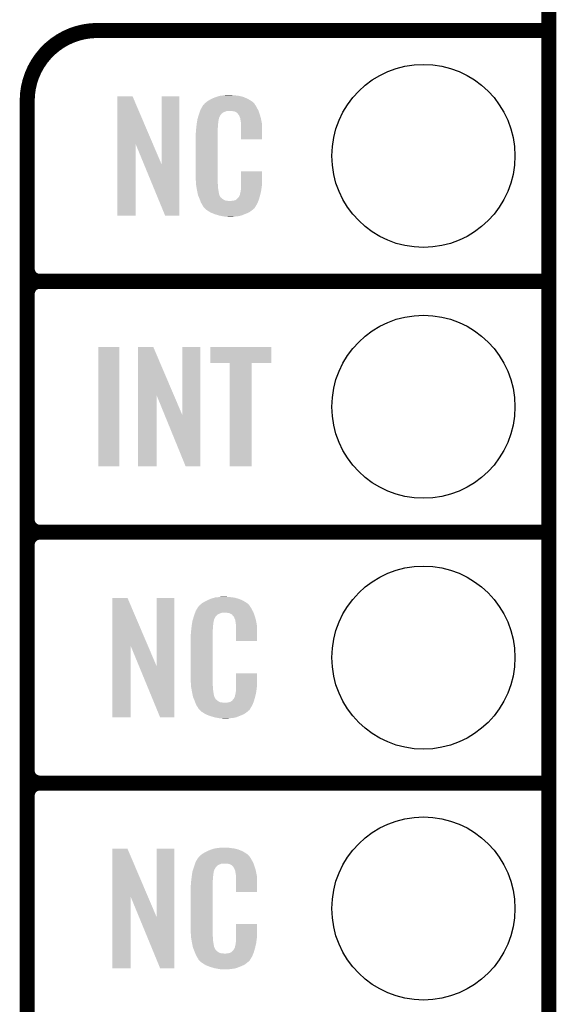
# Model space of a CAD drawing. Extents: x -1.3 to 24.2, y -3.9 to 39.2.
# Tile 23 of 40: x 18.8 to 24.2, y 9.2 to 19.2. Entities that reach past the tile are written whole.
import ezdxf

# ---------------------------------------------------------------- set-up
doc = ezdxf.new("R2010")
doc.units = 0
doc.layers.get('0').update_dxf_attribs({"linetype": 'CONTINUOUS'})
for name, color, linetype in [('ACCEL_36_CLICK_V100_GKO', 5, 'CONTINUOUS'), ('ACCEL_36_CLICK_V100_GTO', 14, 'CONTINUOUS'), ('ACCEL_36_CLICK_V100_GTS', 12, 'CONTINUOUS')]:
    doc.layers.add(name, color=color, linetype=linetype)

# ---------------------------------------------------------------- blocks, each defined once
blk = doc.blocks.new('ROUND_36')
blk.add_circle((0, 0), 0.9271)

msp = doc.modelspace()

# ---------------------------------------------------------------- linework, layer by layer
at = {"layer": 'ACCEL_36_CLICK_V100_GKO', "const_width": 0.1524}
msp.add_lwpolyline([(24.13, -1.27), (24.13, 36.83)], dxfattribs=at)
at = {"layer": 'ACCEL_36_CLICK_V100_GTO', "const_width": 0.1524}
for points in [[(19.558, 19.05, 0.4142136), (18.8468, 18.3388)], [(18.8468, 16.637, 0.4142136), (18.9738, 16.51)], [(18.9738, 16.51, 0.4142136), (18.8468, 16.383)], [(18.9738, 16.51, 0.4142136), (18.8468, 16.383)], [(18.8468, 14.097, 0.4142136), (18.9738, 13.97)], [(18.9738, 13.97, 0.4142136), (18.8468, 13.843)], [(18.9738, 13.97, 0.4142136), (18.8468, 13.843)], [(18.8468, 11.557, 0.4142136), (18.9738, 11.43)], [(18.9738, 11.43, 0.4142136), (18.8468, 11.303)], [(18.9738, 11.43, 0.4142136), (18.8468, 11.303)]]:
    msp.add_lwpolyline(points, format="xyb", dxfattribs=at)
for points in [[(19.558, 19.05), (24.13, 19.05)], [(18.8468, -0.5588), (18.8468, 18.3388)], [(18.9738, 16.51), (24.13, 16.51)], [(18.9738, 16.51), (24.13, 16.51)], [(18.8468, 14.097), (18.8468, 16.383)], [(18.9738, 13.97), (24.13, 13.97)], [(18.9738, 13.97), (24.13, 13.97)], [(18.8468, 11.557), (18.8468, 13.843)], [(18.9738, 11.43), (24.13, 11.43)], [(18.9738, 11.43), (24.13, 11.43)], [(18.8468, 9.017), (18.8468, 11.303)]]:
    msp.add_lwpolyline(points, dxfattribs=at)
at = {"layer": 'ACCEL_36_CLICK_V100_GTO'}
for points in [[(19.758674, 17.896718), (19.758682, 18.384504), (20.121668, 17.896718), (19.913604, 18.384504)], [(19.758682, 18.384504), (19.758684, 18.38452), (19.913604, 18.384504), (19.758684, 18.38452)], [(20.20824, 17.693758), (20.208262, 18.384496), (20.388566, 17.693758), (20.38858, 18.384496)], [(20.208262, 18.384496), (20.208264, 18.38452), (20.38858, 18.384496), (20.208264, 18.38452)], [(20.677418, 18.336262), (20.693382, 18.34642), (21.11756, 18.336262), (21.10063, 18.34642)], [(20.693382, 18.34642), (20.71878, 18.35912), (21.10063, 18.34642), (21.07946, 18.35912)], [(20.71878, 18.35912), (20.72894, 18.3642), (21.07946, 18.35912), (21.067124, 18.3642)], [(20.72894, 18.3642), (20.754338, 18.37436), (21.067124, 18.3642), (21.042452, 18.37436)], [(20.754338, 18.37436), (20.761958, 18.3769), (21.042452, 18.37436), (21.036282, 18.3769)], [(20.761958, 18.3769), (20.7772, 18.38198), (21.036282, 18.3769), (21.017232, 18.38198)], [(20.7772, 18.38198), (20.794134, 18.38706), (21.017232, 18.38198), (20.998182, 18.38706)], [(20.794134, 18.38706), (20.802602, 18.3896), (20.998182, 18.38706), (20.977862, 18.3896)], [(20.802602, 18.3896), (20.83308, 18.39214), (20.977862, 18.3896), (20.95754, 18.39214)], [(20.83308, 18.39214), (20.84832, 18.39468), (20.95754, 18.39214), (20.942302, 18.39468)], [(20.84832, 18.39468), (20.863562, 18.39722), (20.927062, 18.39468), (20.914362, 18.39722)], [(20.599798, 18.239738), (20.60448, 18.252442), (21.18868, 18.239738), (21.181752, 18.252442)], [(20.60448, 18.252442), (20.613442, 18.26768), (21.181752, 18.252442), (21.17344, 18.26768)], [(20.613442, 18.26768), (20.62689, 18.29054), (21.17344, 18.26768), (21.160742, 18.29054)], [(20.62689, 18.29054), (20.62988, 18.295622), (21.160742, 18.29054), (21.156932, 18.295622)], [(20.62988, 18.295622), (20.629904, 18.29816), (21.156932, 18.295622), (21.15503, 18.29816)], [(20.629904, 18.29816), (20.634966, 18.298168), (21.15503, 18.29816), (21.155024, 18.298168)], [(20.634966, 18.298168), (20.636992, 18.300702), (21.155024, 18.298168), (21.153122, 18.300702)], [(20.636992, 18.300702), (20.64105, 18.305776), (21.153122, 18.300702), (21.150582, 18.305776)], [(20.64105, 18.305776), (20.64512, 18.310862), (21.150582, 18.305776), (21.146224, 18.310862)], [(20.64512, 18.310862), (20.659634, 18.32356), (21.146224, 18.310862), (21.135342, 18.32356)], [(20.659634, 18.32356), (20.665442, 18.32864), (21.135342, 18.32356), (21.128232, 18.32864)], [(20.665442, 18.32864), (20.677418, 18.336262), (21.128232, 18.32864), (21.11756, 18.336262)], [(20.569854, 18.143218), (20.57146, 18.153382), (20.78482, 18.143218), (20.78759, 18.153382)], [(20.57146, 18.153382), (20.576792, 18.171158), (20.78759, 18.153382), (20.792438, 18.171158)], [(20.576792, 18.171158), (20.583648, 18.194018), (20.792438, 18.171158), (20.805138, 18.194018)], [(20.583648, 18.194018), (20.586698, 18.20418), (20.805138, 18.194018), (20.815296, 18.20418)], [(20.586698, 18.204182), (20.588568, 18.209256), (20.815298, 18.204182), (20.817838, 18.209256)], [(20.586698, 18.20418), (20.586698, 18.204182), (20.815296, 18.20418), (20.815298, 18.204182)], [(20.588568, 18.209256), (20.592312, 18.219418), (20.817838, 18.209256), (20.830542, 18.219418)], [(20.592312, 18.219418), (20.597926, 18.234658), (20.830542, 18.219418), (20.868636, 18.234658)], [(20.597926, 18.234658), (20.597928, 18.23466), (20.868636, 18.234658), (20.916898, 18.23466)], [(20.597928, 18.23466), (20.599798, 18.239738), (21.190494, 18.23466), (21.18868, 18.239738)], [(20.93468, 18.23212), (20.916898, 18.23466), (21.191402, 18.23212), (21.190494, 18.23466)], [(20.947378, 18.22958), (20.93468, 18.23212), (21.192308, 18.22958), (21.191402, 18.23212)], [(20.972774, 18.21688), (20.947378, 18.22958), (21.196844, 18.21688), (21.192308, 18.22958)], [(20.975318, 18.211804), (20.972774, 18.21688), (21.198656, 18.211804), (21.196844, 18.21688)], [(20.981852, 18.20418), (20.975318, 18.211804), (21.201378, 18.20418), (21.198656, 18.211804)], [(20.990558, 18.19402), (20.981852, 18.20418), (21.204368, 18.19402), (21.201378, 18.20418)], [(21.00072, 18.17116), (20.990558, 18.19402), (21.211092, 18.17116), (21.204368, 18.19402)], [(21.004784, 18.161002), (21.00072, 18.17116), (21.21408, 18.161002), (21.211092, 18.17116)], [(21.005798, 18.158464), (21.004784, 18.161002), (21.214564, 18.158464), (21.21408, 18.161002)], [(21.0058, 18.150842), (21.005798, 18.158464), (21.216016, 18.150842), (21.214564, 18.158464)], [(21.00834, 18.138138), (21.0058, 18.150842), (21.218436, 18.138138), (21.216016, 18.150842)], [(20.55622, 18.04162), (20.55876, 18.0594), (20.7772, 18.04162), (20.7772, 18.0594)], [(20.55876, 18.0594), (20.559042, 18.061938), (20.7772, 18.0594), (20.7772, 18.061938)], [(20.559042, 18.061938), (20.5613, 18.08226), (20.7772, 18.061938), (20.77974, 18.08226)], [(20.5613, 18.08226), (20.563556, 18.102578), (20.77974, 18.08226), (20.77974, 18.102578)], [(20.563556, 18.102578), (20.56384, 18.10512), (20.77974, 18.102578), (20.780248, 18.10512)], [(20.56384, 18.10512), (20.565442, 18.115278), (20.780248, 18.10512), (20.78228, 18.115278)], [(20.565442, 18.115278), (20.567448, 18.127978), (20.78228, 18.115278), (20.78228, 18.127978)], [(20.567448, 18.127978), (20.569052, 18.138138), (20.78228, 18.127978), (20.78482, 18.138138)], [(20.569052, 18.138138), (20.569854, 18.143218), (20.78482, 18.138138), (20.78482, 18.143218)], [(21.01088, 18.12036), (21.00834, 18.138138), (21.221822, 18.12036), (21.218436, 18.138138)], [(21.011858, 18.107658), (21.01088, 18.12036), (21.22424, 18.107658), (21.221822, 18.12036)], [(21.01342, 18.08734), (21.011858, 18.107658), (21.224236, 18.08734), (21.22424, 18.107658)], [(21.01342, 17.947664), (21.01342, 18.08734), (21.224216, 17.947664), (21.224236, 18.08734)], [(20.55368, 18.011142), (20.55622, 18.023842), (20.7772, 18.011142), (20.7772, 18.023842)], [(20.55368, 17.56156), (20.55368, 18.011142), (20.7772, 17.56156), (20.7772, 18.011142)], [(20.55622, 18.023842), (20.55622, 18.04162), (20.7772, 18.023842), (20.7772, 18.04162)], [(21.224216, 17.94764), (21.01342, 17.947664), (21.224216, 17.94764), (21.224216, 17.947664)], [(19.75866, 17.175504), (19.758674, 17.896718), (19.946596, 17.175504), (19.94662, 17.896718)], [(20.03025, 17.693758), (19.94662, 17.896718), (20.20824, 17.693758), (20.121668, 17.896718)], [(20.243796, 17.175496), (20.03025, 17.693758), (20.388556, 17.175496), (20.388566, 17.693758)], [(20.556032, 17.49806), (20.55368, 17.56156), (20.7772, 17.49806), (20.7772, 17.56156)], [(21.01342, 17.48282), (21.013442, 17.622496), (21.22424, 17.48282), (21.22424, 17.622496)], [(21.013442, 17.622496), (21.013444, 17.62252), (21.22424, 17.622496), (21.013444, 17.62252)], [(20.55622, 17.492982), (20.556032, 17.49806), (20.777926, 17.492982), (20.7772, 17.49806)], [(20.55843, 17.480278), (20.55622, 17.492982), (20.77974, 17.480278), (20.777926, 17.492982)], [(20.562406, 17.457418), (20.55843, 17.480278), (20.77974, 17.457418), (20.77974, 17.480278)], [(20.56638, 17.43456), (20.562406, 17.457418), (20.78335, 17.43456), (20.77974, 17.457418)], [(21.01088, 17.4498), (21.012784, 17.46504), (21.219666, 17.4498), (21.2217, 17.46504)], [(21.01088, 17.437102), (21.01088, 17.4498), (21.217974, 17.437102), (21.219666, 17.4498)], [(21.012784, 17.46504), (21.01342, 17.470122), (21.2217, 17.46504), (21.222426, 17.470122)], [(21.01342, 17.470122), (21.01342, 17.48282), (21.222426, 17.470122), (21.22424, 17.48282)], [(20.571462, 17.40916), (20.56638, 17.43456), (20.78736, 17.40916), (20.78335, 17.43456)], [(20.576034, 17.386298), (20.571462, 17.40916), (20.79244, 17.386298), (20.78736, 17.40916)], [(20.57654, 17.383762), (20.576034, 17.386298), (20.79371, 17.383762), (20.79244, 17.386298)], [(20.583862, 17.365982), (20.57654, 17.383762), (20.802602, 17.365982), (20.79371, 17.383762)], [(20.58491, 17.363436), (20.583862, 17.365982), (20.805142, 17.363436), (20.802602, 17.365982)], [(20.587, 17.358362), (20.58491, 17.363436), (20.807684, 17.358362), (20.805142, 17.363436)], [(20.589092, 17.353278), (20.587, 17.358362), (20.815302, 17.353278), (20.807684, 17.358362)], [(20.59223, 17.34566), (20.589092, 17.353278), (20.82292, 17.34566), (20.815302, 17.353278)], [(20.975326, 17.345676), (20.977862, 17.350738), (21.19588, 17.345676), (21.197286, 17.350738)], [(20.977862, 17.350738), (20.988022, 17.360902), (21.197286, 17.350738), (21.20011, 17.360902)], [(20.988022, 17.360902), (21.00072, 17.38376), (21.20011, 17.360902), (21.20646, 17.38376)], [(21.00072, 17.38376), (21.000722, 17.383762), (21.20646, 17.38376), (21.20646, 17.383762)], [(21.000722, 17.383762), (21.0058, 17.409162), (21.20646, 17.383762), (21.212436, 17.409162)], [(21.0058, 17.409162), (21.005802, 17.411704), (21.212436, 17.409162), (21.213034, 17.411704)], [(21.005802, 17.411704), (21.00834, 17.416784), (21.213034, 17.411704), (21.214228, 17.416784)], [(21.00834, 17.424402), (21.008848, 17.426942), (21.216022, 17.424402), (21.21662, 17.426942)], [(21.00834, 17.416784), (21.00834, 17.424402), (21.214228, 17.416784), (21.216022, 17.424402)], [(21.008848, 17.426942), (21.01088, 17.437102), (21.21662, 17.426942), (21.217974, 17.437102)], [(20.59432, 17.34058), (20.59223, 17.34566), (20.830542, 17.34058), (20.82292, 17.34566)], [(20.596274, 17.3355), (20.59432, 17.34058), (20.838162, 17.3355), (20.830542, 17.34058)], [(20.599206, 17.32788), (20.596274, 17.3355), (20.853404, 17.32788), (20.838162, 17.3355)], [(20.60116, 17.3228), (20.599206, 17.32788), (20.899122, 17.3228), (20.853404, 17.32788)], [(20.60702, 17.30756), (20.60116, 17.3228), (21.181208, 17.30756), (21.187484, 17.3228)], [(20.614078, 17.29486), (20.60702, 17.30756), (21.17598, 17.29486), (21.181208, 17.30756)], [(20.619722, 17.284698), (20.614078, 17.29486), (21.169882, 17.284698), (21.17598, 17.29486)], [(20.629876, 17.269466), (20.619722, 17.284698), (21.160742, 17.269466), (21.169882, 17.284698)], [(20.62988, 17.264384), (20.629876, 17.269466), (21.157694, 17.264384), (21.160742, 17.269466)], [(20.637502, 17.25676), (20.62988, 17.264384), (21.15312, 17.25676), (21.157694, 17.264384)], [(20.64258, 17.25168), (20.637502, 17.25676), (21.150576, 17.25168), (21.15312, 17.25676)], [(20.64766, 17.246598), (20.64258, 17.25168), (21.144224, 17.246598), (21.150576, 17.25168)], [(20.899122, 17.3228), (20.909282, 17.322802), (21.187484, 17.3228), (21.187486, 17.322802)], [(20.909282, 17.322802), (20.916904, 17.32534), (21.187486, 17.322802), (21.18853, 17.32534)], [(20.927062, 17.32534), (20.952462, 17.33042), (21.18853, 17.32534), (21.190622, 17.33042)], [(20.952462, 17.33042), (20.965154, 17.338038), (21.190622, 17.33042), (21.19376, 17.338038)], [(20.965154, 17.338038), (20.965162, 17.338042), (21.19376, 17.338038), (21.19376, 17.338042)], [(20.965162, 17.338042), (20.972784, 17.34566), (21.19376, 17.338042), (21.195876, 17.34566)], [(20.972784, 17.34566), (20.975326, 17.345676), (21.195876, 17.34566), (21.19588, 17.345676)], [(19.946596, 17.17548), (19.75866, 17.175504), (19.946596, 17.17548), (19.946596, 17.175504)], [(20.388556, 17.17548), (20.243796, 17.175496), (20.388556, 17.17548), (20.388556, 17.175496)], [(20.653586, 17.24152), (20.64766, 17.246598), (21.13788, 17.24152), (21.144224, 17.246598)], [(20.665438, 17.23136), (20.653586, 17.24152), (21.126028, 17.23136), (21.13788, 17.24152)], [(20.673568, 17.22628), (20.665438, 17.23136), (21.120102, 17.22628), (21.126028, 17.23136)], [(20.70202, 17.2085), (20.673568, 17.22628), (21.094702, 17.2085), (21.120102, 17.22628)], [(20.70608, 17.205962), (20.70202, 17.2085), (21.088778, 17.205962), (21.094702, 17.2085)], [(20.738736, 17.19326), (20.70608, 17.205962), (21.05914, 17.19326), (21.088778, 17.205962)], [(20.7518, 17.188178), (20.738736, 17.19326), (21.04607, 17.188178), (21.05914, 17.19326)], [(20.794978, 17.17548), (20.7518, 17.188178), (21.013418, 17.17548), (21.04607, 17.188178)], [(20.822074, 17.1704), (20.794978, 17.17548), (20.990558, 17.1704), (21.013418, 17.17548)], [(20.83562, 17.16786), (20.822074, 17.1704), (20.96262, 17.16786), (20.990558, 17.1704)], [(20.850858, 17.16532), (20.83562, 17.16786), (20.947378, 17.16532), (20.96262, 17.16786)], [(20.878798, 17.16278), (20.868638, 17.16532), (20.932138, 17.16278), (20.947378, 17.16532)], [(19.56562, 14.635504), (19.565642, 15.844496), (19.781496, 14.635504), (19.78152, 15.844496)], [(19.565642, 15.844496), (19.565644, 15.84452), (19.78152, 15.844496), (19.565644, 15.84452)], [(19.969494, 15.356718), (19.969502, 15.844504), (20.332488, 15.356718), (20.124424, 15.844504)], [(19.969502, 15.844504), (19.969504, 15.84452), (20.124424, 15.844504), (19.969504, 15.84452)], [(20.41906, 15.153758), (20.419082, 15.844496), (20.599386, 15.153758), (20.5994, 15.844496)], [(20.419082, 15.844496), (20.419084, 15.84452), (20.5994, 15.844496), (20.419084, 15.84452)], [(20.701, 15.681984), (20.701022, 15.844496), (21.318196, 15.681984), (21.31822, 15.844496)], [(20.701022, 15.844496), (20.701024, 15.84452), (21.31822, 15.844496), (20.701024, 15.84452)], [(20.899096, 15.68196), (20.701, 15.681984), (21.318196, 15.68196), (21.318196, 15.681984)], [(20.899098, 15.681936), (20.899096, 15.68196), (21.1201, 15.681936), (21.318196, 15.68196)], [(20.89912, 14.635504), (20.899098, 15.681936), (21.120076, 14.635504), (21.1201, 15.681936)], [(19.96948, 14.635504), (19.969494, 15.356718), (20.157416, 14.635504), (20.15744, 15.356718)], [(20.240354, 15.153758), (20.15744, 15.356718), (20.41906, 15.153758), (20.332488, 15.356718)], [(20.452076, 14.635496), (20.240354, 15.153758), (20.599376, 14.635496), (20.599386, 15.153758)], [(19.781496, 14.63548), (19.56562, 14.635504), (19.781496, 14.63548), (19.781496, 14.635504)], [(20.157416, 14.63548), (19.96948, 14.635504), (20.157416, 14.63548), (20.157416, 14.635504)], [(20.599376, 14.63548), (20.452076, 14.635496), (20.599376, 14.63548), (20.599376, 14.635496)], [(21.120076, 14.63548), (20.89912, 14.635504), (21.120076, 14.63548), (21.120076, 14.635504)], [(19.707874, 12.816718), (19.707882, 13.304504), (20.070868, 12.816718), (19.862804, 13.304504)], [(19.707882, 13.304504), (19.707884, 13.30452), (19.862804, 13.304504), (19.707884, 13.30452)], [(20.15744, 12.613758), (20.157462, 13.304496), (20.337766, 12.613758), (20.33778, 13.304496)], [(20.157462, 13.304496), (20.157464, 13.30452), (20.33778, 13.304496), (20.157464, 13.30452)], [(20.626618, 13.256262), (20.642582, 13.26642), (21.06676, 13.256262), (21.04983, 13.26642)], [(20.642582, 13.26642), (20.66798, 13.27912), (21.04983, 13.26642), (21.02866, 13.27912)], [(20.66798, 13.27912), (20.67814, 13.2842), (21.02866, 13.27912), (21.016324, 13.2842)], [(20.67814, 13.2842), (20.703538, 13.29436), (21.016324, 13.2842), (20.991652, 13.29436)], [(20.703538, 13.29436), (20.711158, 13.2969), (20.991652, 13.29436), (20.985482, 13.2969)], [(20.711158, 13.2969), (20.7264, 13.30198), (20.985482, 13.2969), (20.966432, 13.30198)], [(20.7264, 13.30198), (20.743334, 13.30706), (20.966432, 13.30198), (20.947382, 13.30706)], [(20.743334, 13.30706), (20.751802, 13.3096), (20.947382, 13.30706), (20.927062, 13.3096)], [(20.751802, 13.3096), (20.78228, 13.31214), (20.927062, 13.3096), (20.90674, 13.31214)], [(20.78228, 13.31214), (20.79752, 13.31468), (20.90674, 13.31214), (20.891502, 13.31468)], [(20.79752, 13.31468), (20.812762, 13.31722), (20.876262, 13.31468), (20.863562, 13.31722)], [(20.549232, 13.159738), (20.55368, 13.172442), (21.13788, 13.159738), (21.130952, 13.172442)], [(20.55368, 13.172442), (20.562644, 13.18768), (21.130952, 13.172442), (21.12264, 13.18768)], [(20.562644, 13.18768), (20.576094, 13.21054), (21.12264, 13.18768), (21.109942, 13.21054)], [(20.576094, 13.21054), (20.579086, 13.215622), (21.109942, 13.21054), (21.106132, 13.215622)], [(20.579086, 13.215622), (20.58416, 13.218164), (21.106132, 13.215622), (21.104226, 13.218164)], [(20.58416, 13.218164), (20.58619, 13.220702), (21.104226, 13.218164), (21.102322, 13.220702)], [(20.58619, 13.220702), (20.59025, 13.225776), (21.102322, 13.220702), (21.099782, 13.225776)], [(20.59025, 13.225776), (20.59432, 13.230862), (21.099782, 13.225776), (21.095424, 13.230862)], [(20.59432, 13.230862), (20.608834, 13.24356), (21.095424, 13.230862), (21.084542, 13.24356)], [(20.608834, 13.24356), (20.614642, 13.24864), (21.084542, 13.24356), (21.077432, 13.24864)], [(20.614642, 13.24864), (20.626618, 13.256262), (21.077432, 13.24864), (21.06676, 13.256262)], [(20.518252, 13.058138), (20.519054, 13.063218), (20.73402, 13.058138), (20.73402, 13.063218)], [(20.519054, 13.063218), (20.52066, 13.073382), (20.73402, 13.063218), (20.73679, 13.073382)], [(20.52066, 13.073382), (20.526272, 13.091158), (20.73679, 13.073382), (20.741638, 13.091158)], [(20.526272, 13.091158), (20.533492, 13.114018), (20.741638, 13.091158), (20.754338, 13.114018)], [(20.533492, 13.114018), (20.5359, 13.12164), (20.754338, 13.114018), (20.761956, 13.12164)], [(20.5359, 13.12164), (20.536788, 13.124182), (20.761956, 13.12164), (20.764498, 13.124182)], [(20.536788, 13.124182), (20.538564, 13.129256), (20.764498, 13.124182), (20.767038, 13.129256)], [(20.538564, 13.129256), (20.542122, 13.139418), (20.767038, 13.129256), (20.779742, 13.139418)], [(20.542122, 13.139418), (20.547454, 13.154658), (20.779742, 13.139418), (20.817836, 13.154658)], [(20.547454, 13.154658), (20.547456, 13.15466), (20.817836, 13.154658), (20.866098, 13.15466)], [(20.547456, 13.15466), (20.549232, 13.159738), (21.139694, 13.15466), (21.13788, 13.159738)], [(20.88388, 13.15212), (20.866098, 13.15466), (21.140602, 13.15212), (21.139694, 13.15466)], [(20.896578, 13.14958), (20.88388, 13.15212), (21.141508, 13.14958), (21.140602, 13.15212)], [(20.921974, 13.13688), (20.896578, 13.14958), (21.146044, 13.13688), (21.141508, 13.14958)], [(20.924518, 13.131804), (20.921974, 13.13688), (21.147856, 13.131804), (21.146044, 13.13688)], [(20.931052, 13.12418), (20.924518, 13.131804), (21.150578, 13.12418), (21.147856, 13.131804)], [(20.939758, 13.11402), (20.931052, 13.12418), (21.153568, 13.11402), (21.150578, 13.12418)], [(20.94992, 13.09116), (20.939758, 13.11402), (21.160292, 13.09116), (21.153568, 13.11402)], [(20.953984, 13.081002), (20.94992, 13.09116), (21.16328, 13.081002), (21.160292, 13.09116)], [(20.954998, 13.078464), (20.953984, 13.081002), (21.163764, 13.078464), (21.16328, 13.081002)], [(20.955, 13.070842), (20.954998, 13.078464), (21.165216, 13.070842), (21.163764, 13.078464)], [(20.95754, 13.058138), (20.955, 13.070842), (21.167636, 13.058138), (21.165216, 13.070842)], [(20.50542, 12.96162), (20.50796, 12.9794), (20.7264, 12.96162), (20.7264, 12.9794)], [(20.50542, 12.943842), (20.50542, 12.96162), (20.7264, 12.943842), (20.7264, 12.96162)], [(20.50796, 12.9794), (20.508242, 12.981938), (20.7264, 12.9794), (20.7264, 12.981938)], [(20.508242, 12.981938), (20.5105, 13.00226), (20.7264, 12.981938), (20.72894, 13.00226)], [(20.5105, 13.00226), (20.512756, 13.022578), (20.72894, 13.00226), (20.72894, 13.022578)], [(20.512756, 13.022578), (20.51304, 13.02512), (20.72894, 13.022578), (20.729448, 13.02512)], [(20.51304, 13.02512), (20.514642, 13.035278), (20.729448, 13.02512), (20.73148, 13.035278)], [(20.514642, 13.035278), (20.516648, 13.047978), (20.73148, 13.035278), (20.73148, 13.047978)], [(20.516648, 13.047978), (20.518252, 13.058138), (20.73148, 13.047978), (20.73402, 13.058138)], [(20.96008, 13.04036), (20.95754, 13.058138), (21.171022, 13.04036), (21.167636, 13.058138)], [(20.961058, 13.027658), (20.96008, 13.04036), (21.17344, 13.027658), (21.171022, 13.04036)], [(20.96262, 13.00734), (20.961058, 13.027658), (21.173436, 13.00734), (21.17344, 13.027658)], [(20.96262, 12.867664), (20.96262, 13.00734), (21.173416, 12.867664), (21.173436, 13.00734)], [(20.50288, 12.931142), (20.50542, 12.943842), (20.7264, 12.931142), (20.7264, 12.943842)], [(20.50288, 12.48156), (20.50288, 12.931142), (20.7264, 12.48156), (20.7264, 12.931142)], [(21.173416, 12.86764), (20.96262, 12.867664), (21.173416, 12.86764), (21.173416, 12.867664)], [(19.70786, 12.095504), (19.707874, 12.816718), (19.895796, 12.095504), (19.89582, 12.816718)], [(19.97945, 12.613758), (19.89582, 12.816718), (20.15744, 12.613758), (20.070868, 12.816718)], [(20.192996, 12.095496), (19.97945, 12.613758), (20.337756, 12.095496), (20.337766, 12.613758)], [(20.505232, 12.41806), (20.50288, 12.48156), (20.7264, 12.41806), (20.7264, 12.48156)], [(20.96262, 12.40282), (20.962642, 12.542496), (21.17344, 12.40282), (21.17344, 12.542496)], [(20.962642, 12.542496), (20.962644, 12.54252), (21.17344, 12.542496), (20.962644, 12.54252)], [(20.50542, 12.412982), (20.505232, 12.41806), (20.727126, 12.412982), (20.7264, 12.41806)], [(20.50763, 12.400278), (20.50542, 12.412982), (20.72894, 12.400278), (20.727126, 12.412982)], [(20.511606, 12.377418), (20.50763, 12.400278), (20.72894, 12.377418), (20.72894, 12.400278)], [(20.51558, 12.35456), (20.511606, 12.377418), (20.73255, 12.35456), (20.72894, 12.377418)], [(20.96008, 12.3698), (20.961984, 12.38504), (21.168866, 12.3698), (21.1709, 12.38504)], [(20.96008, 12.357102), (20.96008, 12.3698), (21.167174, 12.357102), (21.168866, 12.3698)], [(20.961984, 12.38504), (20.96262, 12.390122), (21.1709, 12.38504), (21.171626, 12.390122)], [(20.96262, 12.390122), (20.96262, 12.40282), (21.171626, 12.390122), (21.17344, 12.40282)], [(20.520662, 12.32916), (20.51558, 12.35456), (20.73656, 12.32916), (20.73255, 12.35456)], [(20.525234, 12.306298), (20.520662, 12.32916), (20.74164, 12.306298), (20.73656, 12.32916)], [(20.52574, 12.303762), (20.525234, 12.306298), (20.74291, 12.303762), (20.74164, 12.306298)], [(20.533062, 12.285982), (20.52574, 12.303762), (20.751802, 12.285982), (20.74291, 12.303762)], [(20.53411, 12.283436), (20.533062, 12.285982), (20.754342, 12.283436), (20.751802, 12.285982)], [(20.5362, 12.278362), (20.53411, 12.283436), (20.756884, 12.278362), (20.754342, 12.283436)], [(20.538292, 12.273278), (20.5362, 12.278362), (20.764502, 12.273278), (20.756884, 12.278362)], [(20.54143, 12.26566), (20.538292, 12.273278), (20.77212, 12.26566), (20.764502, 12.273278)], [(20.54352, 12.26058), (20.54143, 12.26566), (20.779742, 12.26058), (20.77212, 12.26566)], [(20.91436, 12.25804), (20.924522, 12.265666), (21.14296, 12.25804), (21.145078, 12.265666)], [(20.924522, 12.265666), (20.927062, 12.270738), (21.145078, 12.265666), (21.146486, 12.270738)], [(20.927062, 12.270738), (20.937222, 12.280902), (21.146486, 12.270738), (21.14931, 12.280902)], [(20.937222, 12.280902), (20.94992, 12.30376), (21.14931, 12.280902), (21.15566, 12.30376)], [(20.94992, 12.30376), (20.949922, 12.303762), (21.15566, 12.30376), (21.15566, 12.303762)], [(20.949922, 12.303762), (20.955, 12.329162), (21.15566, 12.303762), (21.161636, 12.329162)], [(20.955, 12.329162), (20.955002, 12.331704), (21.161636, 12.329162), (21.162234, 12.331704)], [(20.955002, 12.331704), (20.95754, 12.336784), (21.162234, 12.331704), (21.163428, 12.336784)], [(20.95754, 12.344402), (20.958048, 12.346942), (21.165222, 12.344402), (21.16582, 12.346942)], [(20.95754, 12.336784), (20.95754, 12.344402), (21.163428, 12.336784), (21.165222, 12.344402)], [(20.958048, 12.346942), (20.96008, 12.357102), (21.16582, 12.346942), (21.167174, 12.357102)], [(20.545474, 12.2555), (20.54352, 12.26058), (20.787362, 12.2555), (20.779742, 12.26058)], [(20.548406, 12.24788), (20.545474, 12.2555), (20.802604, 12.24788), (20.787362, 12.2555)], [(20.55036, 12.2428), (20.548406, 12.24788), (20.848322, 12.2428), (20.802604, 12.24788)], [(20.55622, 12.22756), (20.55036, 12.2428), (21.130408, 12.22756), (21.136684, 12.2428)], [(20.563278, 12.21486), (20.55622, 12.22756), (21.12518, 12.21486), (21.130408, 12.22756)], [(20.568922, 12.204698), (20.563278, 12.21486), (21.119082, 12.204698), (21.12518, 12.21486)], [(20.579076, 12.189466), (20.568922, 12.204698), (21.109942, 12.189466), (21.119082, 12.204698)], [(20.57908, 12.184384), (20.579076, 12.189466), (21.106894, 12.184384), (21.109942, 12.189466)], [(20.586702, 12.17676), (20.57908, 12.184384), (21.10232, 12.17676), (21.106894, 12.184384)], [(20.59178, 12.17168), (20.586702, 12.17676), (21.099776, 12.17168), (21.10232, 12.17676)], [(20.59686, 12.166598), (20.59178, 12.17168), (21.093424, 12.166598), (21.099776, 12.17168)], [(20.602786, 12.16152), (20.59686, 12.166598), (21.08708, 12.16152), (21.093424, 12.166598)], [(20.848322, 12.2428), (20.858482, 12.242802), (21.136684, 12.2428), (21.136686, 12.242802)], [(20.858482, 12.242802), (20.866104, 12.24534), (21.136686, 12.242802), (21.13773, 12.24534)], [(20.876262, 12.24534), (20.901662, 12.25042), (21.13773, 12.24534), (21.139822, 12.25042)], [(20.901662, 12.25042), (20.914356, 12.258038), (21.139822, 12.25042), (21.14296, 12.258038)], [(20.914356, 12.258038), (20.91436, 12.25804), (21.14296, 12.258038), (21.14296, 12.25804)], [(19.895796, 12.09548), (19.70786, 12.095504), (19.895796, 12.09548), (19.895796, 12.095504)], [(20.337756, 12.09548), (20.192996, 12.095496), (20.337756, 12.09548), (20.337756, 12.095496)], [(20.614638, 12.15136), (20.602786, 12.16152), (21.075228, 12.15136), (21.08708, 12.16152)], [(20.622768, 12.14628), (20.614638, 12.15136), (21.069302, 12.14628), (21.075228, 12.15136)], [(20.65122, 12.1285), (20.622768, 12.14628), (21.043902, 12.1285), (21.069302, 12.14628)], [(20.65528, 12.125962), (20.65122, 12.1285), (21.037978, 12.125962), (21.043902, 12.1285)], [(20.687936, 12.11326), (20.65528, 12.125962), (21.00834, 12.11326), (21.037978, 12.125962)], [(20.701, 12.108178), (20.687936, 12.11326), (20.99527, 12.108178), (21.00834, 12.11326)], [(20.744178, 12.09548), (20.701, 12.108178), (20.962618, 12.09548), (20.99527, 12.108178)], [(20.771274, 12.0904), (20.744178, 12.09548), (20.939758, 12.0904), (20.962618, 12.09548)], [(20.78482, 12.08786), (20.771274, 12.0904), (20.91182, 12.08786), (20.939758, 12.0904)], [(20.800058, 12.08532), (20.78482, 12.08786), (20.896578, 12.08532), (20.91182, 12.08786)], [(20.827998, 12.08278), (20.817838, 12.08532), (20.881338, 12.08278), (20.896578, 12.08532)], [(20.7264, 10.76198), (20.743334, 10.76706), (20.966432, 10.76198), (20.947382, 10.76706)], [(20.743334, 10.76706), (20.751802, 10.7696), (20.947382, 10.76706), (20.927062, 10.7696)], [(20.751802, 10.7696), (20.78228, 10.77214), (20.927062, 10.7696), (20.90674, 10.77214)], [(20.78228, 10.77214), (20.79752, 10.77468), (20.90674, 10.77214), (20.891502, 10.77468)], [(20.79752, 10.77468), (20.812762, 10.77722), (20.876262, 10.77468), (20.863562, 10.77722)], [(19.707874, 10.276718), (19.707882, 10.764504), (20.070868, 10.276718), (19.862804, 10.764504)], [(19.707882, 10.764504), (19.707884, 10.76452), (19.862804, 10.764504), (19.707884, 10.76452)], [(20.15744, 10.073758), (20.157462, 10.764496), (20.337766, 10.073758), (20.33778, 10.764496)], [(20.157462, 10.764496), (20.157464, 10.76452), (20.33778, 10.764496), (20.157464, 10.76452)], [(20.562644, 10.64768), (20.576094, 10.67054), (21.12264, 10.64768), (21.109942, 10.67054)], [(20.576094, 10.67054), (20.579086, 10.675622), (21.109942, 10.67054), (21.106132, 10.675622)], [(20.579086, 10.675622), (20.58416, 10.678164), (21.106132, 10.675622), (21.104226, 10.678164)], [(20.58416, 10.678164), (20.58619, 10.680702), (21.104226, 10.678164), (21.102322, 10.680702)], [(20.58619, 10.680702), (20.59025, 10.685776), (21.102322, 10.680702), (21.099782, 10.685776)], [(20.59025, 10.685776), (20.59432, 10.690862), (21.099782, 10.685776), (21.095424, 10.690862)], [(20.59432, 10.690862), (20.608834, 10.70356), (21.095424, 10.690862), (21.084542, 10.70356)], [(20.608834, 10.70356), (20.614642, 10.70864), (21.084542, 10.70356), (21.077432, 10.70864)], [(20.614642, 10.70864), (20.626618, 10.716262), (21.077432, 10.70864), (21.06676, 10.716262)], [(20.626618, 10.716262), (20.642582, 10.72642), (21.06676, 10.716262), (21.04983, 10.72642)], [(20.642582, 10.72642), (20.66798, 10.73912), (21.04983, 10.72642), (21.02866, 10.73912)], [(20.66798, 10.73912), (20.67814, 10.7442), (21.02866, 10.73912), (21.016324, 10.7442)], [(20.67814, 10.7442), (20.703538, 10.75436), (21.016324, 10.7442), (20.991652, 10.75436)], [(20.703538, 10.75436), (20.711158, 10.7569), (20.991652, 10.75436), (20.985482, 10.7569)], [(20.711158, 10.7569), (20.7264, 10.76198), (20.985482, 10.7569), (20.966432, 10.76198)], [(20.526272, 10.551158), (20.533492, 10.574018), (20.741638, 10.551158), (20.754338, 10.574018)], [(20.533492, 10.574018), (20.5359, 10.58164), (20.754338, 10.574018), (20.761956, 10.58164)], [(20.5359, 10.58164), (20.536788, 10.584182), (20.761956, 10.58164), (20.764498, 10.584182)], [(20.536788, 10.584182), (20.538564, 10.589256), (20.764498, 10.584182), (20.767038, 10.589256)], [(20.538564, 10.589256), (20.542122, 10.599418), (20.767038, 10.589256), (20.779742, 10.599418)], [(20.542122, 10.599418), (20.547454, 10.614658), (20.779742, 10.599418), (20.817836, 10.614658)], [(20.547454, 10.614658), (20.547456, 10.61466), (20.817836, 10.614658), (20.866098, 10.61466)], [(20.547456, 10.61466), (20.549232, 10.619738), (21.139694, 10.61466), (21.13788, 10.619738)], [(20.549232, 10.619738), (20.55368, 10.632442), (21.13788, 10.619738), (21.130952, 10.632442)], [(20.55368, 10.632442), (20.562644, 10.64768), (21.130952, 10.632442), (21.12264, 10.64768)], [(20.88388, 10.61212), (20.866098, 10.61466), (21.140602, 10.61212), (21.139694, 10.61466)], [(20.896578, 10.60958), (20.88388, 10.61212), (21.141508, 10.60958), (21.140602, 10.61212)], [(20.921974, 10.59688), (20.896578, 10.60958), (21.146044, 10.59688), (21.141508, 10.60958)], [(20.924518, 10.591804), (20.921974, 10.59688), (21.147856, 10.591804), (21.146044, 10.59688)], [(20.931052, 10.58418), (20.924518, 10.591804), (21.150578, 10.58418), (21.147856, 10.591804)], [(20.939758, 10.57402), (20.931052, 10.58418), (21.153568, 10.57402), (21.150578, 10.58418)], [(20.94992, 10.55116), (20.939758, 10.57402), (21.160292, 10.55116), (21.153568, 10.57402)], [(20.5105, 10.46226), (20.512756, 10.482578), (20.72894, 10.46226), (20.72894, 10.482578)], [(20.512756, 10.482578), (20.51304, 10.48512), (20.72894, 10.482578), (20.729448, 10.48512)], [(20.51304, 10.48512), (20.514642, 10.495278), (20.729448, 10.48512), (20.73148, 10.495278)], [(20.514642, 10.495278), (20.516648, 10.507978), (20.73148, 10.495278), (20.73148, 10.507978)], [(20.516648, 10.507978), (20.518252, 10.518138), (20.73148, 10.507978), (20.73402, 10.518138)], [(20.518252, 10.518138), (20.519054, 10.523218), (20.73402, 10.518138), (20.73402, 10.523218)], [(20.519054, 10.523218), (20.52066, 10.533382), (20.73402, 10.523218), (20.73679, 10.533382)], [(20.52066, 10.533382), (20.526272, 10.551158), (20.73679, 10.533382), (20.741638, 10.551158)], [(20.953984, 10.541002), (20.94992, 10.55116), (21.16328, 10.541002), (21.160292, 10.55116)], [(20.954998, 10.538464), (20.953984, 10.541002), (21.163764, 10.538464), (21.16328, 10.541002)], [(20.955, 10.530842), (20.954998, 10.538464), (21.165216, 10.530842), (21.163764, 10.538464)], [(20.95754, 10.518138), (20.955, 10.530842), (21.167636, 10.518138), (21.165216, 10.530842)], [(20.96008, 10.50036), (20.95754, 10.518138), (21.171022, 10.50036), (21.167636, 10.518138)], [(20.961058, 10.487658), (20.96008, 10.50036), (21.17344, 10.487658), (21.171022, 10.50036)], [(20.96262, 10.46734), (20.961058, 10.487658), (21.173436, 10.46734), (21.17344, 10.487658)], [(20.50288, 10.391142), (20.50542, 10.403842), (20.7264, 10.391142), (20.7264, 10.403842)], [(20.50288, 9.94156), (20.50288, 10.391142), (20.7264, 9.94156), (20.7264, 10.391142)], [(20.50542, 10.42162), (20.50796, 10.4394), (20.7264, 10.42162), (20.7264, 10.4394)], [(20.50542, 10.403842), (20.50542, 10.42162), (20.7264, 10.403842), (20.7264, 10.42162)], [(20.50796, 10.4394), (20.508242, 10.441938), (20.7264, 10.4394), (20.7264, 10.441938)], [(20.508242, 10.441938), (20.5105, 10.46226), (20.7264, 10.441938), (20.72894, 10.46226)], [(20.96262, 10.327664), (20.96262, 10.46734), (21.173416, 10.327664), (21.173436, 10.46734)], [(19.70786, 9.555504), (19.707874, 10.276718), (19.895796, 9.555504), (19.89582, 10.276718)], [(19.97945, 10.073758), (19.89582, 10.276718), (20.15744, 10.073758), (20.070868, 10.276718)], [(21.173416, 10.32764), (20.96262, 10.327664), (21.173416, 10.32764), (21.173416, 10.327664)], [(20.192996, 9.555496), (19.97945, 10.073758), (20.337756, 9.555496), (20.337766, 10.073758)], [(20.96262, 9.86282), (20.962642, 10.002496), (21.17344, 9.86282), (21.17344, 10.002496)], [(20.962642, 10.002496), (20.962644, 10.00252), (21.17344, 10.002496), (20.962644, 10.00252)], [(20.505232, 9.87806), (20.50288, 9.94156), (20.7264, 9.87806), (20.7264, 9.94156)], [(20.50542, 9.872982), (20.505232, 9.87806), (20.727126, 9.872982), (20.7264, 9.87806)], [(20.50763, 9.860278), (20.50542, 9.872982), (20.72894, 9.860278), (20.727126, 9.872982)], [(20.511606, 9.837418), (20.50763, 9.860278), (20.72894, 9.837418), (20.72894, 9.860278)], [(20.51558, 9.81456), (20.511606, 9.837418), (20.73255, 9.81456), (20.72894, 9.837418)], [(20.520662, 9.78916), (20.51558, 9.81456), (20.73656, 9.78916), (20.73255, 9.81456)], [(20.525234, 9.766298), (20.520662, 9.78916), (20.74164, 9.766298), (20.73656, 9.78916)], [(20.949922, 9.763762), (20.955, 9.789162), (21.15566, 9.763762), (21.161636, 9.789162)], [(20.955, 9.789162), (20.955002, 9.791704), (21.161636, 9.789162), (21.162234, 9.791704)], [(20.955002, 9.791704), (20.95754, 9.796784), (21.162234, 9.791704), (21.163428, 9.796784)], [(20.95754, 9.804402), (20.958048, 9.806942), (21.165222, 9.804402), (21.16582, 9.806942)], [(20.95754, 9.796784), (20.95754, 9.804402), (21.163428, 9.796784), (21.165222, 9.804402)], [(20.958048, 9.806942), (20.96008, 9.817102), (21.16582, 9.806942), (21.167174, 9.817102)], [(20.96008, 9.8298), (20.961984, 9.84504), (21.168866, 9.8298), (21.1709, 9.84504)], [(20.96008, 9.817102), (20.96008, 9.8298), (21.167174, 9.817102), (21.168866, 9.8298)], [(20.961984, 9.84504), (20.96262, 9.850122), (21.1709, 9.84504), (21.171626, 9.850122)], [(20.96262, 9.850122), (20.96262, 9.86282), (21.171626, 9.850122), (21.17344, 9.86282)], [(20.52574, 9.763762), (20.525234, 9.766298), (20.74291, 9.763762), (20.74164, 9.766298)], [(20.533062, 9.745982), (20.52574, 9.763762), (20.751802, 9.745982), (20.74291, 9.763762)], [(20.53411, 9.743436), (20.533062, 9.745982), (20.754342, 9.743436), (20.751802, 9.745982)], [(20.5362, 9.738362), (20.53411, 9.743436), (20.756884, 9.738362), (20.754342, 9.743436)], [(20.538292, 9.733278), (20.5362, 9.738362), (20.764502, 9.733278), (20.756884, 9.738362)], [(20.54143, 9.72566), (20.538292, 9.733278), (20.77212, 9.72566), (20.764502, 9.733278)], [(20.54352, 9.72058), (20.54143, 9.72566), (20.779742, 9.72058), (20.77212, 9.72566)], [(20.545474, 9.7155), (20.54352, 9.72058), (20.787362, 9.7155), (20.779742, 9.72058)], [(20.548406, 9.70788), (20.545474, 9.7155), (20.802604, 9.70788), (20.787362, 9.7155)], [(20.55036, 9.7028), (20.548406, 9.70788), (20.848322, 9.7028), (20.802604, 9.70788)], [(20.55622, 9.68756), (20.55036, 9.7028), (21.130408, 9.68756), (21.136684, 9.7028)], [(20.563278, 9.67486), (20.55622, 9.68756), (21.12518, 9.67486), (21.130408, 9.68756)], [(20.568922, 9.664698), (20.563278, 9.67486), (21.119082, 9.664698), (21.12518, 9.67486)], [(20.848322, 9.7028), (20.858482, 9.702802), (21.136684, 9.7028), (21.136686, 9.702802)], [(20.858482, 9.702802), (20.866104, 9.70534), (21.136686, 9.702802), (21.13773, 9.70534)], [(20.876262, 9.70534), (20.901662, 9.71042), (21.13773, 9.70534), (21.139822, 9.71042)], [(20.901662, 9.71042), (20.914356, 9.718038), (21.139822, 9.71042), (21.14296, 9.718038)], [(20.914356, 9.718038), (20.91436, 9.71804), (21.14296, 9.718038), (21.14296, 9.71804)], [(20.91436, 9.71804), (20.924522, 9.725666), (21.14296, 9.71804), (21.145078, 9.725666)], [(20.924522, 9.725666), (20.927062, 9.730738), (21.145078, 9.725666), (21.146486, 9.730738)], [(20.927062, 9.730738), (20.937222, 9.740902), (21.146486, 9.730738), (21.14931, 9.740902)], [(20.937222, 9.740902), (20.94992, 9.76376), (21.14931, 9.740902), (21.15566, 9.76376)], [(20.94992, 9.76376), (20.949922, 9.763762), (21.15566, 9.76376), (21.15566, 9.763762)], [(20.579076, 9.649466), (20.568922, 9.664698), (21.109942, 9.649466), (21.119082, 9.664698)], [(20.57908, 9.644384), (20.579076, 9.649466), (21.106894, 9.644384), (21.109942, 9.649466)], [(20.586702, 9.63676), (20.57908, 9.644384), (21.10232, 9.63676), (21.106894, 9.644384)], [(20.59178, 9.63168), (20.586702, 9.63676), (21.099776, 9.63168), (21.10232, 9.63676)], [(20.59686, 9.626598), (20.59178, 9.63168), (21.093424, 9.626598), (21.099776, 9.63168)], [(20.602786, 9.62152), (20.59686, 9.626598), (21.08708, 9.62152), (21.093424, 9.626598)], [(20.614638, 9.61136), (20.602786, 9.62152), (21.075228, 9.61136), (21.08708, 9.62152)], [(20.622768, 9.60628), (20.614638, 9.61136), (21.069302, 9.60628), (21.075228, 9.61136)], [(20.65122, 9.5885), (20.622768, 9.60628), (21.043902, 9.5885), (21.069302, 9.60628)], [(20.65528, 9.585962), (20.65122, 9.5885), (21.037978, 9.585962), (21.043902, 9.5885)], [(20.687936, 9.57326), (20.65528, 9.585962), (21.00834, 9.57326), (21.037978, 9.585962)], [(20.701, 9.568178), (20.687936, 9.57326), (20.99527, 9.568178), (21.00834, 9.57326)], [(19.895796, 9.55548), (19.70786, 9.555504), (19.895796, 9.55548), (19.895796, 9.555504)], [(20.337756, 9.55548), (20.192996, 9.555496), (20.337756, 9.55548), (20.337756, 9.555496)], [(20.744178, 9.55548), (20.701, 9.568178), (20.962618, 9.55548), (20.99527, 9.568178)], [(20.771274, 9.5504), (20.744178, 9.55548), (20.939758, 9.5504), (20.962618, 9.55548)], [(20.78482, 9.54786), (20.771274, 9.5504), (20.91182, 9.54786), (20.939758, 9.5504)], [(20.800058, 9.54532), (20.78482, 9.54786), (20.896578, 9.54532), (20.91182, 9.54786)], [(20.827998, 9.54278), (20.817838, 9.54532), (20.881338, 9.54278), (20.896578, 9.54532)]]:
    msp.add_solid(points, dxfattribs=at)

# ---------------------------------------------------------------- block references
at = {"layer": 'ACCEL_36_CLICK_V100_GTS'}
for p in [(22.86, 17.78), (22.86, 15.24), (22.86, 12.7), (22.86, 10.16)]:
    msp.add_blockref('ROUND_36', p, dxfattribs=at)

doc.saveas('drawing.dxf')
